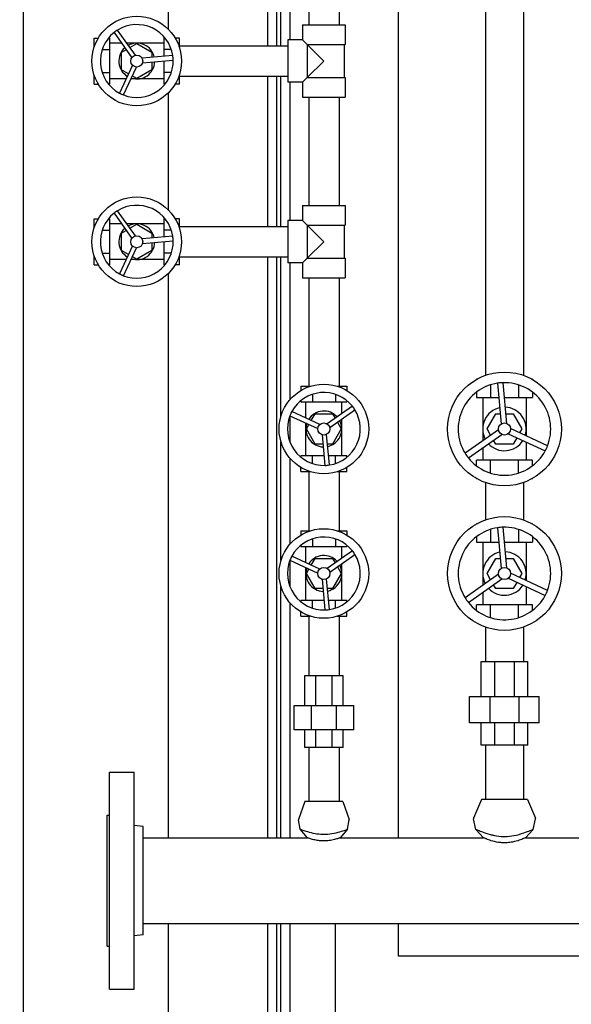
# Model space of a CAD drawing. Header units: inches. Extents: x 36 to 1719, y -84 to 1122.
# Tile 16 of 256: x 333 to 349, y 282 to 309. Entities that reach past the tile are written whole.
import ezdxf

# ---------------------------------------------------------------- set-up
doc = ezdxf.new("R2010")
doc.units = ezdxf.units.IN
doc.header["$LTSCALE"] = 48
doc.header["$MEASUREMENT"] = 0
doc.layers.add('Dimension (ANSI)', color=7, linetype='Continuous', lineweight=25)
doc.layers.add('Visible (ANSI)', color=7, linetype='Continuous', lineweight=30)
doc.styles.add('Note Text (ANSI)', font='tahoma.ttf')
doc.dimstyles.new('Architectural (ANSI)', dxfattribs={"dimscale": 48, "dimtxt": 0.125, "dimasz": 0.098425, "dimexe": 0.125, "dimexo": 0.0625, "dimgap": 0.031496, "dimtad": 0, "dimtih": 1, "dimtoh": 1, "dimdec": 4, "dimrnd": 1e-08, "dimzin": 3, "dimdsep": 46, "dimlunit": 4, "dimtxsty": 'Note Text (ANSI)', "dimcen": 0.09, "dimdle": 0.393701, "dimclrd": 256, "dimclre": 256, "dimclrt": 256, "dimadec": 0, "dimazin": 3, "dimtfac": 0.96, "dimtofl": 0, "dimtmove": 0, "dimatfit": 3, "dimfxl": 1, "dimfrac": 2, "dimtolj": 1, "dimtzin": 12, "dimlwd": -1, "dimlwe": -1, "dimarcsym": 0})

# ---------------------------------------------------------------- blocks, each defined once
blk = doc.blocks.new('*D14')
at = {"layer": 'Defpoints', "color": 0, "transparency": 16777216}
for p in [(253.414, 551.717), (119.711, 239.148), (347.163, 239.148)]:
    blk.add_point(p, dxfattribs=at)
at = {"layer": 'Dimension (ANSI)', "transparency": 16777216}
for p, q in [((250.414, 551.717), (113.711, 551.717)), ((119.711, 546.993), (119.711, 398.948)), ((119.711, 243.872), (119.711, 388.349)), ((344.163, 239.148), (113.711, 239.148))]:
    blk.add_line(p, q, dxfattribs=at)
for points in [[(118.924, 546.993), (120.499, 546.993), (119.711, 551.717)], [(118.924, 243.872), (120.499, 243.872), (119.711, 239.148)]]:
    blk.add_solid(points, dxfattribs=at)
at = {"layer": 'Dimension (ANSI)', "transparency": 16777216, "insert": (99.753, 397.437), "char_height": 6, "attachment_point": 1, "style": 'Note Text (ANSI)'}
blk.add_mtext('\\A1;26\'-0 9/16"', dxfattribs=at)

msp = doc.modelspace()

# ---------------------------------------------------------------- linework, layer by layer
at = {"layer": 'Visible (ANSI)'}
for p, q in [((333.3504, 267.20328), (333.3504, 328.04693)), ((347.1879, 328.01693), (347.1879, 299.00054)), ((346.1379, 327.70831), (346.1379, 299.00054)), ((343.7254, 286.20332), (343.7254, 314.17193)), ((340.1004, 312.27693), (340.1004, 308.11693)), ((340.3504, 312.27693), (340.3504, 308.11693)), ((340.4754, 308.11693), (340.4754, 312.27693)), ((337.3504, 312.10843), (337.3504, 308.58209)), ((340.7254, 308.28543), (340.7254, 312.10843)), ((341.2429, 311.69693), (341.2429, 308.69693)), ((342.0829, 311.69693), (342.0829, 308.69693)), ((335.85189, 308.48481), (336.34168, 307.78838)), ((336.44312, 307.85972), (335.95333, 308.55615)), ((341.0744, 308.69693), (341.0744, 308.28543)), ((341.0744, 308.69693), (342.2514, 308.69693)), ((342.2514, 308.69693), (342.2514, 308.15593)), ((335.3007, 308.33338), (335.41741, 308.33338)), ((335.3007, 308.07506), (335.3007, 308.33338)), ((335.69918, 308.33338), (335.73377, 308.33338)), ((335.73377, 308.01515), (335.73377, 308.33338)), ((336.05712, 308.19299), (335.73377, 308.19299)), ((337.22983, 308.19299), (336.20873, 308.19299)), ((336.29412, 308.07159), (336.4818, 308.17995)), ((336.4818, 308.17995), (336.90011, 307.93844)), ((337.26442, 308.33338), (337.22983, 308.33338)), ((337.22983, 308.33338), (337.22983, 308.01515)), ((337.6629, 308.33338), (337.54619, 308.33338)), ((337.6629, 308.07506), (337.6629, 308.33338)), ((341.0744, 308.28543), (340.6629, 308.28543)), ((340.6629, 308.28543), (340.6629, 307.10843)), ((341.2039, 308.15593), (341.0744, 308.28543)), ((335.52457, 308.01515), (335.73377, 308.01515)), ((335.73377, 307.3787), (335.73377, 308.01515)), ((336.06349, 307.93844), (336.18629, 308.00933)), ((336.06349, 307.45542), (336.06349, 307.93844)), ((336.90011, 307.93844), (336.90011, 307.79665)), ((337.43903, 308.01515), (337.22983, 308.01515)), ((337.22983, 308.01515), (337.22983, 307.82618)), ((337.6629, 308.11693), (340.6629, 308.11693)), ((341.2039, 308.15593), (341.2039, 307.23793)), ((341.6629, 307.69693), (341.2039, 308.15593)), ((341.2039, 308.15593), (342.2514, 308.15593)), ((342.22665, 308.15593), (342.22665, 307.23793)), ((337.47909, 307.84851), (336.63106, 307.77255)), ((336.64212, 307.64903), (337.49015, 307.72499)), ((336.90011, 307.67214), (336.90011, 307.45542)), ((337.22983, 307.70167), (337.22983, 307.3787)), ((341.2039, 307.23793), (341.6629, 307.69693)), ((335.52457, 307.3787), (335.73377, 307.3787)), ((335.73377, 307.06048), (335.73377, 307.3787)), ((336.36016, 307.58203), (336.00193, 306.80964)), ((336.25118, 307.34706), (336.06349, 307.45542)), ((336.11443, 306.75746), (336.47267, 307.52985)), ((336.90011, 307.45542), (336.4818, 307.21391)), ((337.43903, 307.3787), (337.22983, 307.3787)), ((337.22983, 307.3787), (337.22983, 307.06048)), ((335.3007, 307.06048), (335.3007, 307.31879)), ((336.18338, 307.20086), (335.73377, 307.20086)), ((337.22983, 307.20086), (336.32008, 307.20086)), ((336.4818, 307.21391), (336.35901, 307.2848)), ((337.6629, 307.06048), (337.6629, 307.31879)), ((337.6629, 307.27693), (340.6629, 307.27693)), ((340.1004, 307.27693), (340.1004, 303.11693)), ((340.3504, 307.27693), (340.3504, 303.11693)), ((340.4754, 303.11693), (340.4754, 307.27693)), ((341.0744, 307.10843), (340.6629, 307.10843)), ((340.7254, 303.28543), (340.7254, 307.10843)), ((341.0744, 307.10843), (341.2039, 307.23793)), ((341.0744, 307.10843), (341.0744, 306.69693)), ((341.2039, 307.23793), (342.2514, 307.23793)), ((342.2514, 307.23793), (342.2514, 306.69693)), ((335.3007, 307.06048), (335.41741, 307.06048)), ((335.69918, 307.06048), (335.73377, 307.06048)), ((337.26442, 307.06048), (337.22983, 307.06048)), ((337.3504, 306.81176), (337.3504, 303.58209)), ((337.6629, 307.06048), (337.54619, 307.06048)), ((341.0744, 306.69693), (342.2514, 306.69693)), ((341.2429, 306.69693), (341.2429, 303.69693)), ((342.0829, 306.69693), (342.0829, 303.69693)), ((336.44312, 302.85972), (335.95333, 303.55615)), ((341.0744, 303.69693), (341.0744, 303.28543)), ((341.0744, 303.69693), (342.2514, 303.69693)), ((342.2514, 303.69693), (342.2514, 303.15593)), ((335.3007, 303.33338), (335.41741, 303.33338)), ((335.3007, 303.07506), (335.3007, 303.33338)), ((335.69918, 303.33338), (335.73377, 303.33338)), ((335.73377, 303.01515), (335.73377, 303.33338)), ((335.85189, 303.48481), (336.34168, 302.78838)), ((337.26442, 303.33338), (337.22983, 303.33338)), ((337.22983, 303.33338), (337.22983, 303.01515)), ((337.6629, 303.33338), (337.54619, 303.33338)), ((337.6629, 303.07506), (337.6629, 303.33338)), ((341.0744, 303.28543), (340.6629, 303.28543)), ((340.6629, 303.28543), (340.6629, 302.10843)), ((341.2039, 303.15593), (341.0744, 303.28543)), ((335.52457, 303.01515), (335.73377, 303.01515)), ((336.05712, 303.19299), (335.73377, 303.19299)), ((335.73377, 302.3787), (335.73377, 303.01515)), ((336.06349, 302.93844), (336.18629, 303.00933)), ((337.22983, 303.19299), (336.20873, 303.19299)), ((336.29412, 303.07159), (336.4818, 303.17995)), ((336.4818, 303.17995), (336.90011, 302.93844)), ((337.43903, 303.01515), (337.22983, 303.01515)), ((337.22983, 303.01515), (337.22983, 302.82618)), ((337.6629, 303.11693), (340.6629, 303.11693)), ((341.2039, 303.15593), (341.2039, 302.23793)), ((341.6629, 302.69693), (341.2039, 303.15593)), ((341.2039, 303.15593), (342.2514, 303.15593)), ((342.22665, 303.15593), (342.22665, 302.23793)), ((336.06349, 302.45542), (336.06349, 302.93844)), ((337.47909, 302.84851), (336.63106, 302.77255)), ((336.64212, 302.64903), (337.49015, 302.72499)), ((336.90011, 302.93844), (336.90011, 302.79665)), ((336.36016, 302.58203), (336.00193, 301.80964)), ((336.25118, 302.34706), (336.06349, 302.45542)), ((336.11443, 301.75746), (336.47267, 302.52985)), ((336.90011, 302.45542), (336.4818, 302.21391)), ((336.90011, 302.67214), (336.90011, 302.45542)), ((337.22983, 302.70167), (337.22983, 302.3787)), ((341.2039, 302.23793), (341.6629, 302.69693)), ((335.3007, 302.06048), (335.3007, 302.31879)), ((335.52457, 302.3787), (335.73377, 302.3787)), ((335.73377, 302.06048), (335.73377, 302.3787)), ((336.18338, 302.20086), (335.73377, 302.20086)), ((337.22983, 302.20086), (336.32008, 302.20086)), ((336.4818, 302.21391), (336.35901, 302.2848)), ((337.43903, 302.3787), (337.22983, 302.3787)), ((337.22983, 302.3787), (337.22983, 302.06048)), ((337.6629, 302.06048), (337.6629, 302.31879)), ((337.6629, 302.27693), (340.6629, 302.27693)), ((340.1004, 302.27693), (340.1004, 286.20332)), ((340.3504, 302.27693), (340.3504, 286.20332)), ((340.4754, 297.87336), (340.4754, 302.27693)), ((341.0744, 302.10843), (341.2039, 302.23793)), ((341.2039, 302.23793), (342.2514, 302.23793)), ((342.2514, 302.23793), (342.2514, 301.69693)), ((335.3007, 302.06048), (335.41741, 302.06048)), ((335.69918, 302.06048), (335.73377, 302.06048)), ((337.26442, 302.06048), (337.22983, 302.06048)), ((337.6629, 302.06048), (337.54619, 302.06048)), ((341.0744, 302.10843), (340.6629, 302.10843)), ((340.7254, 298.32767), (340.7254, 302.10843)), ((341.0744, 302.10843), (341.0744, 301.69693)), ((337.3504, 301.81176), (337.3504, 286.20332)), ((341.0744, 301.69693), (342.2514, 301.69693)), ((341.2429, 301.69693), (341.2429, 298.69693)), ((342.0829, 301.69693), (342.0829, 298.69693)), ((341.02646, 298.69693), (341.02646, 298.58021)), ((341.02646, 298.69693), (341.28477, 298.69693)), ((342.04104, 298.69693), (342.29935, 298.69693)), ((342.29935, 298.69693), (342.29935, 298.58021)), ((345.89007, 298.89378), (345.89007, 298.88795)), ((345.90051, 298.89378), (345.89007, 298.89378)), ((346.27649, 298.73709), (346.27649, 298.38197)), ((346.47042, 298.78222), (346.57131, 297.65585)), ((346.72816, 297.6699), (346.62727, 298.79627)), ((347.04932, 298.73709), (347.04932, 298.38197)), ((347.43574, 298.89378), (347.4253, 298.89378)), ((347.43574, 298.89378), (347.43574, 298.88795)), ((341.34468, 298.47306), (341.34468, 298.26386)), ((341.98113, 298.47306), (341.98113, 298.26386)), ((345.89007, 298.53736), (345.89007, 298.38197)), ((345.89007, 298.38197), (346.27649, 298.38197)), ((346.06054, 298.38197), (346.06054, 297.18846)), ((346.27649, 298.38197), (346.50627, 298.38197)), ((346.66438, 298.38197), (347.04932, 298.38197)), ((347.04932, 298.38197), (347.43574, 298.38197)), ((347.26527, 298.38197), (347.26527, 297.32325)), ((347.43574, 298.53736), (347.43574, 298.38197)), ((341.02646, 298.29844), (341.02646, 298.26386)), ((341.02646, 298.26386), (341.34468, 298.26386)), ((341.16684, 297.81425), (341.16684, 298.26386)), ((341.34468, 298.26386), (341.98113, 298.26386)), ((342.45079, 298.14574), (341.75435, 297.65595)), ((341.98113, 298.26386), (342.29935, 298.26386)), ((342.15897, 297.94051), (342.15897, 298.26386)), ((342.29935, 298.29844), (342.29935, 298.26386)), ((340.72344, 297.8832), (341.49583, 297.52496)), ((340.7254, 297.14346), (340.7254, 297.88228)), ((341.54801, 297.63747), (340.77562, 297.9957)), ((341.31303, 297.74645), (341.42139, 297.93413)), ((341.42139, 297.93413), (341.90441, 297.93413)), ((341.82569, 297.55451), (342.52213, 298.0443)), ((341.90441, 297.93413), (341.97531, 297.81134)), ((346.17988, 297.51582), (346.42139, 297.93413)), ((346.42139, 297.93413), (346.54638, 297.93413)), ((346.70449, 297.93413), (346.90441, 297.93413)), ((346.90441, 297.93413), (347.14592, 297.51582)), ((341.16684, 296.76779), (341.16684, 297.67755)), ((341.17988, 297.51582), (341.25078, 297.63862)), ((342.03756, 297.70351), (342.14592, 297.51582)), ((342.15897, 296.76779), (342.15897, 297.78889)), ((341.42139, 297.09752), (341.17988, 297.51582)), ((341.61501, 297.3555), (341.69096, 296.50747)), ((341.81448, 296.51854), (341.73853, 297.36657)), ((342.14592, 297.51582), (341.90441, 297.09752)), ((346.49684, 297.4953), (345.57182, 296.84474)), ((345.66241, 296.71593), (346.58744, 297.36649)), ((346.27985, 297.34269), (346.17988, 297.51582)), ((346.76371, 297.38228), (347.78962, 296.90646)), ((347.85588, 297.04932), (346.82997, 297.52514)), ((347.14592, 297.51582), (347.08343, 297.40758)), ((340.4754, 293.87336), (340.4754, 297.15829)), ((341.63811, 297.09752), (341.42139, 297.09752)), ((341.90441, 297.09752), (341.76263, 297.09752)), ((346.42139, 297.09752), (346.3589, 297.20576)), ((346.90441, 297.09752), (346.42139, 297.09752)), ((347.00437, 297.27065), (346.90441, 297.09752)), ((347.26527, 297.14965), (347.26527, 296.64968)), ((341.02646, 296.73321), (341.02646, 296.76779)), ((341.34468, 296.76779), (341.02646, 296.76779)), ((341.66765, 296.76779), (341.34468, 296.76779)), ((341.34468, 296.55859), (341.34468, 296.76779)), ((341.98113, 296.76779), (341.79216, 296.76779)), ((341.98113, 296.55859), (341.98113, 296.76779)), ((342.29935, 296.76779), (341.98113, 296.76779)), ((342.29935, 296.73321), (342.29935, 296.76779)), ((346.06054, 296.99593), (346.06054, 296.64968)), ((340.7254, 294.32767), (340.7254, 296.70398)), ((345.89007, 296.49429), (345.89007, 296.64968)), ((346.27649, 296.64968), (345.89007, 296.64968)), ((346.27649, 296.29456), (346.27649, 296.64968)), ((347.04932, 296.64968), (346.27649, 296.64968)), ((347.04932, 296.29456), (347.04932, 296.64968)), ((347.43574, 296.64968), (347.04932, 296.64968)), ((347.43574, 296.49429), (347.43574, 296.64968)), ((341.02646, 296.33472), (341.02646, 296.45144)), ((341.02646, 296.33472), (341.28477, 296.33472)), ((341.2429, 296.33472), (341.2429, 294.69693)), ((342.04104, 296.33472), (342.29935, 296.33472)), ((342.0829, 296.33472), (342.0829, 294.69693)), ((342.29935, 296.33472), (342.29935, 296.45144)), ((345.89007, 296.13787), (345.89007, 296.1437)), ((345.90051, 296.13787), (345.89007, 296.13787)), ((346.1379, 296.03111), (346.1379, 295.00054)), ((347.1879, 296.03111), (347.1879, 295.00054)), ((347.43574, 296.13787), (347.4253, 296.13787)), ((347.43574, 296.13787), (347.43574, 296.1437)), ((345.89007, 294.89378), (345.89007, 294.88795)), ((345.90051, 294.89378), (345.89007, 294.89378)), ((347.43574, 294.89378), (347.4253, 294.89378)), ((347.43574, 294.89378), (347.43574, 294.88795)), ((341.02646, 294.69693), (341.02646, 294.58021)), ((341.02646, 294.69693), (341.28477, 294.69693)), ((342.04104, 294.69693), (342.29935, 294.69693)), ((342.29935, 294.69693), (342.29935, 294.58021)), ((346.27649, 294.73709), (346.27649, 294.38197)), ((346.47042, 294.78222), (346.57131, 293.65585)), ((346.72816, 293.6699), (346.62727, 294.79627)), ((347.04932, 294.73709), (347.04932, 294.38197)), ((341.02646, 294.29844), (341.02646, 294.26386)), ((341.34468, 294.47306), (341.34468, 294.26386)), ((341.98113, 294.47306), (341.98113, 294.26386)), ((342.29935, 294.29844), (342.29935, 294.26386)), ((345.89007, 294.53736), (345.89007, 294.38197)), ((345.89007, 294.38197), (346.27649, 294.38197)), ((346.06054, 294.38197), (346.06054, 293.18846)), ((346.27649, 294.38197), (346.50627, 294.38197)), ((346.66438, 294.38197), (347.04932, 294.38197)), ((347.04932, 294.38197), (347.43574, 294.38197)), ((347.26527, 294.38197), (347.26527, 293.32325)), ((347.43574, 294.53736), (347.43574, 294.38197)), ((341.02646, 294.26386), (341.34468, 294.26386)), ((341.16684, 293.81425), (341.16684, 294.26386)), ((341.34468, 294.26386), (341.98113, 294.26386)), ((342.45079, 294.14574), (341.75435, 293.65595)), ((341.82569, 293.55451), (342.52213, 294.0443)), ((341.98113, 294.26386), (342.29935, 294.26386)), ((342.15897, 293.94051), (342.15897, 294.26386)), ((340.72344, 293.8832), (341.49583, 293.52496)), ((340.7254, 293.14346), (340.7254, 293.88228)), ((341.54801, 293.63747), (340.77562, 293.9957)), ((341.31303, 293.74645), (341.42139, 293.93413)), ((341.42139, 293.93413), (341.90441, 293.93413)), ((341.90441, 293.93413), (341.97531, 293.81134)), ((342.15897, 292.76779), (342.15897, 293.78889)), ((346.17988, 293.51582), (346.42139, 293.93413)), ((346.42139, 293.93413), (346.54638, 293.93413)), ((346.70449, 293.93413), (346.90441, 293.93413)), ((346.90441, 293.93413), (347.14592, 293.51582)), ((341.16684, 292.76779), (341.16684, 293.67755)), ((341.17988, 293.51582), (341.25078, 293.63862)), ((341.42139, 293.09752), (341.17988, 293.51582)), ((342.14592, 293.51582), (341.90441, 293.09752)), ((342.03756, 293.70351), (342.14592, 293.51582)), ((346.49684, 293.4953), (345.57182, 292.84474)), ((346.27985, 293.34269), (346.17988, 293.51582)), ((347.85588, 293.04932), (346.82997, 293.52514)), ((347.14592, 293.51582), (347.08343, 293.40758)), ((341.61501, 293.3555), (341.69096, 292.50747)), ((341.81448, 292.51854), (341.73853, 293.36657)), ((345.66241, 292.71593), (346.58744, 293.36649)), ((346.42139, 293.09752), (346.3589, 293.20576)), ((346.76371, 293.38228), (347.78962, 292.90646)), ((347.00437, 293.27065), (346.90441, 293.09752)), ((340.4754, 286.20332), (340.4754, 293.15829)), ((341.63811, 293.09752), (341.42139, 293.09752)), ((341.90441, 293.09752), (341.76263, 293.09752)), ((346.06054, 292.99593), (346.06054, 292.64968)), ((346.90441, 293.09752), (346.42139, 293.09752)), ((347.26527, 293.14965), (347.26527, 292.64968)), ((340.7254, 286.20332), (340.7254, 292.70398)), ((341.02646, 292.73321), (341.02646, 292.76779)), ((341.34468, 292.76779), (341.02646, 292.76779)), ((341.66765, 292.76779), (341.34468, 292.76779)), ((341.34468, 292.55859), (341.34468, 292.76779)), ((341.98113, 292.76779), (341.79216, 292.76779)), ((341.98113, 292.55859), (341.98113, 292.76779)), ((342.29935, 292.76779), (341.98113, 292.76779)), ((342.29935, 292.73321), (342.29935, 292.76779)), ((345.89007, 292.49429), (345.89007, 292.64968)), ((346.27649, 292.64968), (345.89007, 292.64968)), ((346.27649, 292.29456), (346.27649, 292.64968)), ((347.04932, 292.64968), (346.27649, 292.64968)), ((347.04932, 292.29456), (347.04932, 292.64968)), ((347.43574, 292.64968), (347.04932, 292.64968)), ((347.43574, 292.49429), (347.43574, 292.64968)), ((341.02646, 292.33472), (341.02646, 292.45144)), ((342.29935, 292.33472), (342.29935, 292.45144)), ((341.02646, 292.33472), (341.28477, 292.33472)), ((341.2429, 292.33472), (341.2429, 290.68955)), ((342.04104, 292.33472), (342.29935, 292.33472)), ((342.0829, 292.33472), (342.0829, 290.68955)), ((345.89007, 292.13787), (345.89007, 292.1437)), ((345.90051, 292.13787), (345.89007, 292.13787)), ((347.43574, 292.13787), (347.4253, 292.13787)), ((347.43574, 292.13787), (347.43574, 292.1437)), ((346.1379, 292.03111), (346.1379, 291.0798)), ((347.1879, 292.03111), (347.1879, 291.0798)), ((346.0133, 291.0798), (346.39383, 291.0798)), ((346.0133, 290.11523), (346.0133, 291.0798)), ((346.39383, 290.11523), (346.39383, 291.0798)), ((346.39383, 291.0798), (346.93198, 291.0798)), ((346.93198, 291.0798), (347.31251, 291.0798)), ((346.93198, 291.0798), (346.93198, 290.11523)), ((347.31251, 290.11523), (347.31251, 291.0798)), ((341.13141, 290.68955), (341.44275, 290.68955)), ((341.13141, 289.86277), (341.13141, 290.68955)), ((341.44275, 289.86277), (341.44275, 290.68955)), ((341.44275, 290.68955), (341.88306, 290.68955)), ((341.88306, 290.68955), (342.1944, 290.68955)), ((341.88306, 290.68955), (341.88306, 289.86277)), ((342.1944, 289.86277), (342.1944, 290.68955)), ((345.69834, 290.11523), (346.26337, 290.11523)), ((345.69834, 289.38689), (345.69834, 290.11523)), ((346.26337, 290.11523), (347.06244, 290.11523)), ((346.26337, 289.38689), (346.26337, 290.11523)), ((347.06244, 290.11523), (347.62747, 290.11523)), ((347.06244, 290.11523), (347.06244, 289.38689)), ((347.62747, 289.38689), (347.62747, 290.11523)), ((340.83613, 289.86277), (341.32044, 289.86277)), ((340.83613, 289.19348), (340.83613, 289.86277)), ((341.32044, 289.86277), (342.00536, 289.86277)), ((341.32044, 289.19348), (341.32044, 289.86277)), ((342.00536, 289.86277), (342.48968, 289.86277)), ((342.00536, 289.86277), (342.00536, 289.19348)), ((342.48968, 289.19348), (342.48968, 289.86277)), ((346.26337, 289.38689), (345.69834, 289.38689)), ((346.0133, 288.76582), (346.0133, 289.38689)), ((347.06244, 289.38689), (346.26337, 289.38689)), ((346.39383, 288.76582), (346.39383, 289.38689)), ((346.93198, 289.38689), (346.93198, 288.76582)), ((347.62747, 289.38689), (347.06244, 289.38689)), ((347.31251, 288.76582), (347.31251, 289.38689)), ((341.32044, 289.19348), (340.83613, 289.19348)), ((341.13141, 288.70332), (341.13141, 289.19348)), ((342.00536, 289.19348), (341.32044, 289.19348)), ((341.44275, 288.70332), (341.44275, 289.19348)), ((341.88306, 289.19348), (341.88306, 288.70332)), ((342.48968, 289.19348), (342.00536, 289.19348)), ((342.1944, 288.70332), (342.1944, 289.19348)), ((341.44275, 288.70332), (341.13141, 288.70332)), ((341.2429, 288.70332), (341.2429, 287.20332)), ((341.88306, 288.70332), (341.44275, 288.70332)), ((342.1944, 288.70332), (341.88306, 288.70332)), ((342.0829, 288.70332), (342.0829, 287.20332)), ((346.39383, 288.76582), (346.0133, 288.76582)), ((346.1379, 288.76582), (346.1379, 287.26582)), ((346.93198, 288.76582), (346.39383, 288.76582)), ((347.31251, 288.76582), (346.93198, 288.76582)), ((347.1879, 288.76582), (347.1879, 287.26582)), ((335.7229, 288.01582), (336.4129, 288.01582)), ((335.7229, 282.01582), (335.7229, 288.01582)), ((336.4129, 282.01582), (336.4129, 288.01582)), ((341.1339, 287.20332), (340.96137, 286.71265)), ((342.1919, 287.20332), (341.1339, 287.20332)), ((342.1919, 287.20332), (342.36444, 286.71265)), ((346.0249, 287.26582), (345.80624, 286.74795)), ((347.3009, 287.26582), (346.0249, 287.26582)), ((347.3009, 287.26582), (347.51957, 286.74795)), ((335.6629, 286.82582), (335.7229, 286.82582)), ((335.6629, 283.20582), (335.6629, 286.82582)), ((341.00856, 286.43858), (340.96025, 286.69818)), ((342.31725, 286.43858), (342.36555, 286.69818)), ((345.87006, 286.43589), (345.80437, 286.72701)), ((347.45575, 286.43589), (347.52144, 286.72701)), ((336.6629, 286.51513), (336.4129, 286.54582)), ((336.6629, 283.51652), (336.6629, 286.51513)), ((341.20978, 286.20332), (341.00856, 286.43858)), ((342.31725, 286.43858), (342.11603, 286.20332)), ((346.08478, 286.20332), (345.87006, 286.43589)), ((347.45575, 286.43589), (347.24103, 286.20332)), ((336.6629, 286.20332), (341.20978, 286.20332)), ((342.11603, 286.20332), (346.08478, 286.20332)), ((347.24103, 286.20332), (351.20978, 286.20332)), ((336.6629, 283.82832), (374.8504, 283.82832)), ((337.3504, 283.82832), (337.3504, 267.20328)), ((340.1004, 283.82832), (340.1004, 267.20328)), ((340.3504, 283.82832), (340.3504, 267.20328)), ((340.4754, 267.20328), (340.4754, 283.82832)), ((340.7254, 267.20328), (340.7254, 283.82832)), ((341.9754, 283.82832), (341.9754, 253.24393)), ((343.7254, 282.92193), (343.7254, 283.82832)), ((336.6629, 283.51652), (336.4129, 283.48582)), ((335.6629, 283.20582), (335.7229, 283.20582)), ((389.1004, 282.92193), (343.7254, 282.92193)), ((335.7229, 282.01582), (336.4129, 282.01582))]:
    msp.add_line(p, q, dxfattribs=at)
for centre, radius in [((336.4818, 307.69693), 1.24016), ((336.4818, 307.69693), 0.16732), ((336.4818, 302.69693), 1.24016), ((336.4818, 302.69693), 0.16732), ((346.6629, 297.51582), 1.5748), ((341.6629, 297.51582), 1.24016), ((341.6629, 297.51582), 0.16732), ((346.6629, 297.51582), 0.16732), ((346.6629, 293.51582), 1.5748), ((341.6629, 293.51582), 1.24016), ((341.6629, 293.51582), 0.16732), ((346.6629, 293.51582), 0.16732)]:
    msp.add_circle(centre, radius, dxfattribs=at)
for centre, radius, start, end in [((336.4818, 307.69693), 1.00874, 128.642414, 241.593963), ((336.4818, 307.69693), 1.00874, 121.593963, 128.642414), ((336.4818, 307.69693), 1.00874, 8.642414, 121.593963), ((336.4818, 307.69693), 0.49606, 12.298945, 117.937433), ((336.4818, 307.69693), 0.49606, 132.298945, 237.937433), ((336.4818, 307.69693), 1.00874, 248.642414, 1.593963), ((336.4818, 307.69693), 0.49606, 252.298945, 357.937433), ((336.4818, 307.69693), 1.00874, 1.593963, 8.642414), ((336.4818, 307.69693), 1.00874, 241.593963, 248.642414), ((336.4818, 302.69693), 1.00874, 121.593963, 128.642414), ((336.4818, 302.69693), 1.00874, 8.642414, 121.593963), ((336.4818, 302.69693), 1.00874, 128.642414, 241.593963), ((336.4818, 302.69693), 0.49606, 132.298945, 237.937433), ((336.4818, 302.69693), 0.49606, 12.298945, 117.937433), ((336.4818, 302.69693), 1.00874, 248.642414, 1.593963), ((336.4818, 302.69693), 1.00874, 1.593963, 8.642414), ((336.4818, 302.69693), 0.49606, 252.298945, 357.937433), ((336.4818, 302.69693), 1.00874, 241.593963, 248.642414), ((346.6629, 297.51582), 1.28094, 98.642414, 211.593963), ((346.6629, 297.51582), 1.28094, 91.593963, 98.642414), ((346.6629, 297.51582), 1.28094, 338.642414, 91.593963), ((341.6629, 297.51582), 1.00874, 38.642414, 151.593963), ((341.6629, 297.51582), 1.00874, 31.593963, 38.642414), ((346.6629, 297.51582), 0.60236, 102.629329, 207.607049), ((346.6629, 297.51582), 0.60236, 342.629329, 87.607049), ((341.6629, 297.51582), 1.00874, 158.642414, 271.593963), ((341.6629, 297.51582), 1.00874, 151.593963, 158.642414), ((341.6629, 297.51582), 0.49606, 42.298945, 147.937433), ((341.6629, 297.51582), 1.00874, 278.642414, 31.593963), ((341.6629, 297.51582), 0.49606, 162.298945, 267.937433), ((341.6629, 297.51582), 0.49606, 282.298945, 27.937433), ((346.6629, 297.51582), 0.60236, 222.629329, 327.607049), ((346.6629, 297.51582), 1.28094, 331.593963, 338.642414), ((346.6629, 297.51582), 1.28094, 211.593963, 218.642414), ((346.6629, 297.51582), 1.28094, 218.642414, 331.593963), ((341.6629, 297.51582), 1.00874, 271.593963, 278.642414), ((346.6629, 293.51582), 1.28094, 98.642414, 211.593963), ((346.6629, 293.51582), 1.28094, 91.593963, 98.642414), ((346.6629, 293.51582), 1.28094, 338.642414, 91.593963), ((341.6629, 293.51582), 1.00874, 38.642414, 151.593963), ((341.6629, 293.51582), 0.49606, 42.298945, 147.937433), ((341.6629, 293.51582), 1.00874, 278.642414, 31.593963), ((341.6629, 293.51582), 1.00874, 31.593963, 38.642414), ((346.6629, 293.51582), 0.60236, 102.629329, 207.607049), ((346.6629, 293.51582), 0.60236, 342.629329, 87.607049), ((341.6629, 293.51582), 1.00874, 158.642414, 271.593963), ((341.6629, 293.51582), 1.00874, 151.593963, 158.642414), ((341.6629, 293.51582), 0.49606, 282.298945, 27.937433), ((341.6629, 293.51582), 0.49606, 162.298945, 267.937433), ((346.6629, 293.51582), 0.60236, 222.629329, 327.607049), ((346.6629, 293.51582), 1.28094, 331.593963, 338.642414), ((346.6629, 293.51582), 1.28094, 211.593963, 218.642414), ((346.6629, 293.51582), 1.28094, 218.642414, 331.593963), ((341.6629, 293.51582), 1.00874, 271.593963, 278.642414), ((340.9879, 286.70332), 0.02812, 160.626996, 190.540932), ((342.3379, 286.70332), 0.02812, 349.459068, 19.373004), ((345.8379, 286.73457), 0.03437, 157.108707, 192.715091), ((347.4879, 286.73457), 0.03437, 347.284909, 22.891293)]:
    msp.add_arc(centre, radius, start, end, dxfattribs=at)
for points, knots in [([(341.00856, 286.43857), (341.00856, 286.43858), (341.00983, 286.43812), (341.02079, 286.43416), (341.04279, 286.42617), (341.11123, 286.40284), (341.15723, 286.38764), (341.27175, 286.35456), (341.34125, 286.33675), (341.48757, 286.31084), (341.56269, 286.30258), (341.6395, 286.30122), (341.64731, 286.30108), (341.65511, 286.30102), (341.6629, 286.30102)], [7.87242578, 7.87242578, 7.87242578, 7.87242578, 8.04732413, 8.04732413, 8.62130842, 8.62130842, 9.20146664, 9.20146664, 9.83041405, 9.83041405, 10.41613674, 10.41613674, 10.41613674, 10.47570435, 10.47570435, 10.47570435, 10.47570435]), ([(341.6629, 286.30102), (341.73868, 286.30107), (341.81336, 286.30777), (341.96723, 286.33254), (342.04341, 286.35165), (342.1694, 286.38774), (342.2198, 286.40454), (342.28953, 286.42848), (342.30997, 286.43595), (342.31671, 286.43839), (342.31725, 286.43858), (342.31725, 286.43858)], [0.05956761, 0.05956761, 0.05956761, 0.05956761, 0.63886837, 0.63886837, 1.31634073, 1.31634073, 1.95572398, 1.95572398, 2.55150995, 2.55150995, 2.66473017, 2.66473017, 2.66473017, 2.66473017]), ([(345.87006, 286.43589), (345.87006, 286.43589), (345.87033, 286.43578), (345.875, 286.43384), (345.89486, 286.42551), (345.96385, 286.39782), (346.01235, 286.37869), (346.13602, 286.33427), (346.21227, 286.30879), (346.32447, 286.27969), (346.35322, 286.27287), (346.4643, 286.24976), (346.55053, 286.23846), (346.63886, 286.23677), (346.64693, 286.23661), (346.65495, 286.23654), (346.6629, 286.23654)], [10.42422733, 10.42422733, 10.42422733, 10.42422733, 10.51406343, 10.51406343, 11.20077016, 11.20077016, 11.8924934, 11.8924934, 12.63534429, 12.63534429, 12.87981248, 12.87981248, 13.55322861, 13.55322861, 13.55322861, 13.61476067, 13.61476067, 13.61476067, 13.61476067]), ([(346.6629, 286.23654), (346.75933, 286.23658), (346.84745, 286.24787), (347.02451, 286.28258), (347.11708, 286.31042), (347.26994, 286.3621), (347.33153, 286.38589), (347.41714, 286.41981), (347.44323, 286.4307), (347.45458, 286.43541), (347.45575, 286.43589), (347.45575, 286.43588)], [0.06153207, 0.06153207, 0.06153207, 0.06153207, 0.80699347, 0.80699347, 1.7721882, 1.7721882, 2.66334975, 2.66334975, 3.4695744, 3.4695744, 3.67873047, 3.67873047, 3.67873047, 3.67873047]), ([(341.6629, 286.11607), (341.65276, 286.11607), (341.64261, 286.1162), (341.5925, 286.1175), (341.55325, 286.12059), (341.46658, 286.13141), (341.42103, 286.14016), (341.35901, 286.15484), (341.33879, 286.16023), (341.28207, 286.17656), (341.2531, 286.18677), (341.22346, 286.19781), (341.21623, 286.20072), (341.21071, 286.20294), (341.20978, 286.20332), (341.20978, 286.20332)], [5.6136033, 5.6136033, 5.6136033, 5.6136033, 5.69124838, 5.69124838, 5.99705437, 5.99705437, 6.39622941, 6.39622941, 6.61468368, 6.61468368, 7.07535259, 7.07535259, 7.34665405, 7.34665405, 7.48550737, 7.48550737, 7.48550737, 7.48550737]), ([(342.11603, 286.20332), (342.11602, 286.20332), (342.1152, 286.20299), (342.11022, 286.20097), (342.10348, 286.19826), (342.07628, 286.18806), (342.05026, 286.1788), (341.97866, 286.15754), (341.93275, 286.14571), (341.83629, 286.12802), (341.78812, 286.12167), (341.71306, 286.11688), (341.68801, 286.11607), (341.6629, 286.11607)], [3.74207999, 3.74207999, 3.74207999, 3.74207999, 3.8717767, 3.8717767, 4.13633225, 4.13633225, 4.56945756, 4.56945756, 5.03148517, 5.03148517, 5.42144785, 5.42144785, 5.6136033, 5.6136033, 5.6136033, 5.6136033]), ([(346.6629, 286.06397), (346.65031, 286.06397), (346.63771, 286.06418), (346.58161, 286.06598), (346.53879, 286.0698), (346.42358, 286.08592), (346.35536, 286.10233), (346.26873, 286.12847), (346.24301, 286.13716), (346.1724, 286.16281), (346.13656, 286.17856), (346.10136, 286.19497), (346.09303, 286.19914), (346.08635, 286.20252), (346.0851, 286.20316), (346.0848, 286.20332), (346.08478, 286.20332), (346.08478, 286.20332)], [7.12763896, 7.12763896, 7.12763896, 7.12763896, 7.22392935, 7.22392935, 7.5565366, 7.5565366, 8.14816602, 8.14816602, 8.4295542, 8.4295542, 9.00653535, 9.00653535, 9.32272317, 9.32272317, 9.48265398, 9.48265398, 9.50439208, 9.50439208, 9.50439208, 9.50439208]), ([(347.24103, 286.20332), (347.24103, 286.20332), (347.2409, 286.20326), (347.23985, 286.20272), (347.23789, 286.20171), (347.22717, 286.19635), (347.21292, 286.18933), (347.1632, 286.16736), (347.12317, 286.15094), (347.02077, 286.11644), (346.95775, 286.09856), (346.84072, 286.07646), (346.79063, 286.06978), (346.71377, 286.0648), (346.68836, 286.06397), (346.6629, 286.06397)], [4.75217277, 4.75217277, 4.75217277, 4.75217277, 4.81044797, 4.81044797, 4.98576553, 4.98576553, 5.40103079, 5.40103079, 5.95143992, 5.95143992, 6.53541757, 6.53541757, 6.93300685, 6.93300685, 7.12763896, 7.12763896, 7.12763896, 7.12763896])]:
    msp.add_open_spline(points, degree=3, knots=knots, dxfattribs=at)
msp.add_open_spline([(342.11603, 286.20332), (342.11603, 286.20332), (342.11603, 286.20332), (342.11603, 286.20332)], degree=3, dxfattribs=at)

# ---------------------------------------------------------------- dimensions: what is measured, and where the dimension line sits
at = {"layer": 'Dimension (ANSI)'}
dim = msp.add_linear_dim(base=(119.7113, 239.14773), p1=(253.4139, 551.71693), p2=(347.1629, 239.14773), angle=90, dimstyle='Architectural (ANSI)', override={"dimgap": 0.031496, "dimdec": 4, "dimlfac": 1, "dimtol": 0, "dimlim": 0, "dimtp": 0, "dimtm": 0, "dimtdec": 2, "dimatfit": 1}, dxfattribs=at)
dim.commit()
dim.dimension.update_dxf_attribs({"geometry": '*D14', "text_midpoint": (119.7113, 393.64874), "dimtype": 160})

doc.saveas('drawing.dxf')
